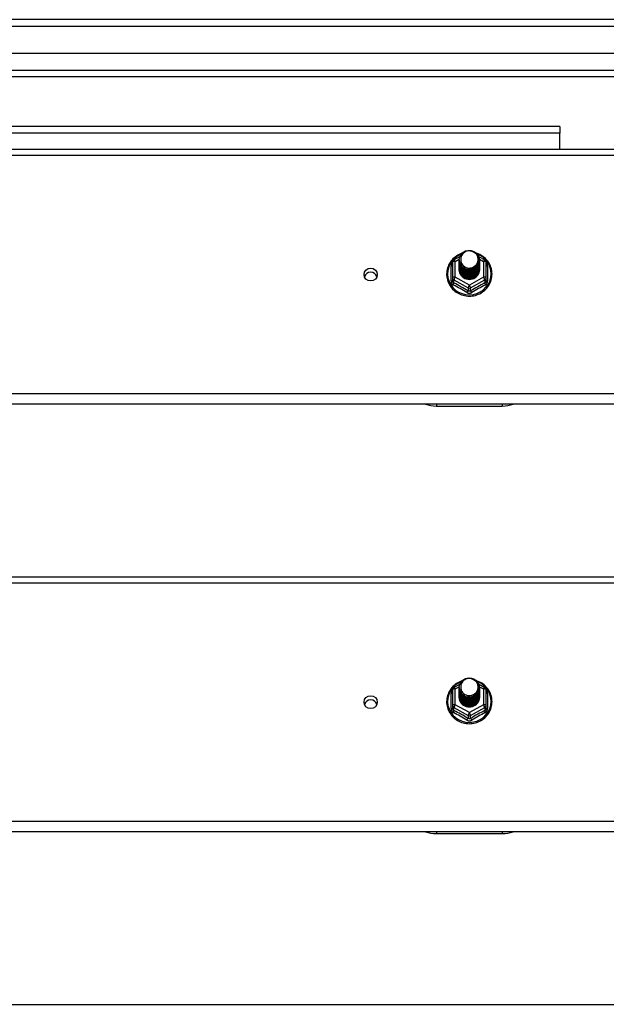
# Model space of a CAD drawing. Header units: inches. Extents: x 72 to 180, y 49 to 82.
# Tile 26 of 27: x 162 to 171, y 65 to 80. Entities that reach past the tile are written whole.
import ezdxf

# ---------------------------------------------------------------- set-up
doc = ezdxf.new("R2010")
doc.units = ezdxf.units.IN
doc.header["$MEASUREMENT"] = 0
doc.layers.add('Visible Edges(ANSI)', color=7, linetype='Continuous', lineweight=25)
doc.layers.add('Visible Tangent Edges(ANSI)', color=7, linetype='Continuous', lineweight=25)

msp = doc.modelspace()

# ---------------------------------------------------------------- linework, layer by layer
at = {"layer": 'Visible Edges(ANSI)'}
for p, q in [((179.982, 80.402), (126.18, 80.402)), ((179.372, 79.89), (126.789, 79.89)), ((179.184, 79.535), (126.978, 79.535)), ((170.456, 78.777), (144.706, 78.777)), ((170.456, 78.777), (170.456, 78.678)), ((170.456, 78.433), (170.456, 78.678)), ((126.947, 78.433), (175.081, 78.433)), ((168.847, 76.752), (168.937, 76.802)), ((169.222, 76.803), (169.314, 76.752)), ((168.827, 76.717), (168.827, 76.478)), ((168.927, 76.75), (168.927, 76.75)), ((168.927, 76.737), (168.927, 76.738)), ((168.927, 76.725), (168.927, 76.725)), ((168.927, 76.712), (168.927, 76.713)), ((168.927, 76.7), (168.927, 76.7)), ((168.927, 76.687), (168.927, 76.688)), ((168.927, 76.675), (168.927, 76.675)), ((168.927, 76.662), (168.927, 76.663)), ((168.927, 76.65), (168.927, 76.65)), ((168.927, 76.637), (168.927, 76.637)), ((169.234, 76.744), (169.234, 76.744)), ((169.234, 76.731), (169.234, 76.732)), ((169.234, 76.719), (169.234, 76.719)), ((169.234, 76.706), (169.234, 76.706)), ((169.234, 76.694), (169.234, 76.694)), ((169.234, 76.681), (169.234, 76.681)), ((169.234, 76.668), (169.234, 76.669)), ((169.234, 76.656), (169.234, 76.656)), ((169.234, 76.643), (169.234, 76.644)), ((169.335, 76.478), (169.335, 76.717)), ((168.927, 76.625), (168.927, 76.625)), ((168.927, 76.612), (168.927, 76.612)), ((169.234, 76.631), (169.234, 76.631)), ((169.234, 76.618), (169.234, 76.619)), ((168.827, 76.478), (168.827, 76.433)), ((169.062, 76.464), (169.061, 76.456)), ((169.335, 76.433), (169.335, 76.478)), ((175.081, 74.557), (126.947, 74.557)), ((168.581, 74.528), (169.581, 74.528)), ((126.947, 71.933), (175.081, 71.933)), ((168.827, 70.217), (168.827, 69.978)), ((168.847, 70.252), (168.937, 70.302)), ((168.927, 70.25), (168.927, 70.25)), ((168.927, 70.237), (168.927, 70.238)), ((168.927, 70.225), (168.927, 70.225)), ((168.927, 70.212), (168.927, 70.213)), ((168.927, 70.2), (168.927, 70.2)), ((169.222, 70.303), (169.314, 70.252)), ((169.234, 70.244), (169.234, 70.244)), ((169.234, 70.231), (169.234, 70.232)), ((169.234, 70.219), (169.234, 70.219)), ((169.234, 70.206), (169.234, 70.206)), ((169.335, 69.978), (169.335, 70.217)), ((168.927, 70.187), (168.927, 70.188)), ((168.927, 70.175), (168.927, 70.175)), ((168.927, 70.162), (168.927, 70.163)), ((168.927, 70.15), (168.927, 70.15)), ((168.927, 70.137), (168.927, 70.137)), ((168.927, 70.125), (168.927, 70.125)), ((168.927, 70.112), (168.927, 70.112)), ((169.234, 70.194), (169.234, 70.194)), ((169.234, 70.181), (169.234, 70.181)), ((169.234, 70.168), (169.234, 70.169)), ((169.234, 70.156), (169.234, 70.156)), ((169.234, 70.143), (169.234, 70.144)), ((169.234, 70.131), (169.234, 70.131)), ((169.234, 70.118), (169.234, 70.119)), ((168.827, 69.978), (168.827, 69.933)), ((169.062, 69.964), (169.061, 69.956)), ((169.335, 69.933), (169.335, 69.978)), ((175.081, 68.057), (126.947, 68.057)), ((168.581, 68.028), (169.581, 68.028)), ((126.947, 65.433), (175.081, 65.433))]:
    msp.add_line(p, q, dxfattribs=at)
at = {"layer": 'Visible Edges(ANSI)', "flags": 128}
for points in [[(168.969, 76.85), (168.947, 76.842), (168.925, 76.833), (168.905, 76.822), (168.885, 76.809), (168.866, 76.796), (168.848, 76.781), (168.831, 76.765), (168.815, 76.748), (168.801, 76.73), (168.788, 76.711), (168.776, 76.691), (168.765, 76.67), (168.757, 76.649), (168.749, 76.627), (168.743, 76.605), (168.739, 76.582), (168.737, 76.559), (168.736, 76.536), (168.736, 76.513), (168.738, 76.491), (168.742, 76.468), (168.748, 76.446), (168.755, 76.424), (168.763, 76.402), (168.773, 76.382), (168.785, 76.362), (168.798, 76.342), (168.812, 76.324), (168.827, 76.307), (168.844, 76.29), (168.862, 76.275), (168.881, 76.261), (168.9, 76.249), (168.921, 76.237), (168.942, 76.228), (168.964, 76.219), (168.986, 76.212), (169.009, 76.207), (169.032, 76.203), (169.056, 76.2), (169.079, 76.199), (169.103, 76.2), (169.126, 76.202), (169.15, 76.206), (169.173, 76.211), (169.195, 76.218), (169.217, 76.227), (169.238, 76.236), (169.259, 76.247), (169.279, 76.26), (169.298, 76.274), (169.316, 76.289), (169.332, 76.305), (169.348, 76.322), (169.362, 76.34), (169.375, 76.359), (169.387, 76.379), (169.397, 76.4), (169.406, 76.421), (169.413, 76.443), (169.419, 76.466), (169.423, 76.488), (169.425, 76.511), (169.426, 76.534)], [(168.948, 76.677), (168.932, 76.715), (168.927, 76.757), (168.935, 76.798), (168.955, 76.835), (168.985, 76.865), (169.023, 76.886), (169.065, 76.895), (169.109, 76.893), (169.15, 76.879), (169.186, 76.854), (169.213, 76.82), (169.23, 76.78), (169.234, 76.738), (169.226, 76.696), (169.206, 76.657), (169.176, 76.626), (169.139, 76.604), (169.096, 76.593), (169.053, 76.595), (169.011, 76.608), (168.975, 76.631), (168.948, 76.664), (168.932, 76.702), (168.927, 76.744)], [(168.965, 76.821), (168.964, 76.819), (168.962, 76.816), (168.961, 76.814), (168.96, 76.811), (168.959, 76.808), (168.958, 76.806), (168.957, 76.803), (168.956, 76.8), (168.956, 76.798), (168.955, 76.795), (168.954, 76.792), (168.953, 76.79), (168.953, 76.787), (168.952, 76.784), (168.952, 76.781), (168.952, 76.778), (168.951, 76.776), (168.951, 76.773), (168.951, 76.77), (168.951, 76.767), (168.951, 76.765), (168.951, 76.762), (168.951, 76.759), (168.951, 76.756)], [(168.967, 76.652), (168.989, 76.633), (169.016, 76.619), (169.044, 76.61), (169.074, 76.607), (169.104, 76.609), (169.133, 76.618), (169.16, 76.632), (169.183, 76.65), (169.202, 76.673), (169.215, 76.699), (169.223, 76.727), (169.225, 76.757), (169.22, 76.786), (169.21, 76.813), (169.193, 76.838), (169.172, 76.858), (169.147, 76.874), (169.119, 76.884), (169.089, 76.889), (169.059, 76.887), (169.03, 76.878), (169.004, 76.864), (168.982, 76.845), (168.965, 76.821)], [(169.426, 76.534), (169.425, 76.56), (169.422, 76.586), (169.416, 76.612), (169.409, 76.637), (169.4, 76.662), (169.388, 76.686), (169.375, 76.709), (169.36, 76.731), (169.343, 76.751), (169.325, 76.771), (169.305, 76.788), (169.284, 76.805), (169.261, 76.819), (169.238, 76.832), (169.213, 76.843), (169.188, 76.852)], [(168.927, 76.75), (168.927, 76.745), (168.927, 76.741), (168.928, 76.737), (168.928, 76.732), (168.929, 76.728), (168.93, 76.723), (168.931, 76.719), (168.932, 76.714), (168.933, 76.71), (168.934, 76.706), (168.936, 76.702), (168.937, 76.697), (168.939, 76.693), (168.941, 76.689), (168.943, 76.685), (168.945, 76.681), (168.947, 76.677), (168.95, 76.673), (168.952, 76.67), (168.955, 76.666), (168.958, 76.662), (168.961, 76.659), (168.964, 76.655), (168.967, 76.652)], [(168.927, 76.737), (168.929, 76.718), (168.932, 76.699), (168.939, 76.681), (168.948, 76.664), (168.959, 76.648), (168.972, 76.634), (168.987, 76.621), (169.004, 76.611), (169.022, 76.603), (169.041, 76.597), (169.061, 76.593), (169.081, 76.592), (169.101, 76.594), (169.12, 76.598), (169.139, 76.604), (169.158, 76.613), (169.174, 76.624), (169.189, 76.637), (169.203, 76.652), (169.214, 76.668), (169.223, 76.686), (169.229, 76.705), (169.233, 76.724), (169.234, 76.744)], [(169.234, 76.738), (169.234, 76.717), (169.23, 76.697), (169.224, 76.678), (169.216, 76.66), (169.205, 76.643), (169.191, 76.627), (169.176, 76.613), (169.159, 76.602), (169.141, 76.593), (169.121, 76.586), (169.101, 76.582), (169.081, 76.58), (169.06, 76.581), (169.04, 76.585), (169.02, 76.591), (169.002, 76.6), (168.985, 76.611), (168.97, 76.624), (168.957, 76.639), (168.946, 76.656), (168.937, 76.673), (168.931, 76.692), (168.928, 76.712), (168.927, 76.731)], [(168.927, 76.725), (168.929, 76.706), (168.932, 76.687), (168.939, 76.669), (168.948, 76.652), (168.959, 76.636), (168.972, 76.621), (168.987, 76.609), (169.004, 76.598), (169.022, 76.59), (169.041, 76.584), (169.061, 76.581), (169.081, 76.58), (169.101, 76.581), (169.12, 76.585), (169.139, 76.592), (169.158, 76.6), (169.174, 76.612), (169.189, 76.625), (169.203, 76.639), (169.214, 76.656), (169.223, 76.674), (169.229, 76.692), (169.233, 76.711), (169.234, 76.731)], [(169.234, 76.725), (169.234, 76.705), (169.23, 76.685), (169.224, 76.666), (169.216, 76.647), (169.205, 76.63), (169.191, 76.615), (169.176, 76.601), (169.159, 76.589), (169.141, 76.58), (169.121, 76.573), (169.101, 76.569), (169.081, 76.567), (169.06, 76.568), (169.04, 76.572), (169.02, 76.579), (169.002, 76.587), (168.985, 76.598), (168.97, 76.611), (168.957, 76.626), (168.946, 76.643), (168.937, 76.661), (168.931, 76.68), (168.928, 76.699), (168.927, 76.719)], [(168.927, 76.712), (168.929, 76.693), (168.932, 76.674), (168.939, 76.656), (168.948, 76.639), (168.959, 76.623), (168.972, 76.609), (168.987, 76.596), (169.004, 76.586), (169.022, 76.577), (169.041, 76.572), (169.061, 76.568), (169.081, 76.567), (169.101, 76.569), (169.12, 76.573), (169.139, 76.579), (169.158, 76.588), (169.174, 76.599), (169.189, 76.612), (169.203, 76.627), (169.214, 76.643), (169.223, 76.661), (169.229, 76.68), (169.233, 76.699), (169.234, 76.719)], [(169.234, 76.713), (169.234, 76.692), (169.23, 76.672), (169.224, 76.653), (169.216, 76.635), (169.205, 76.618), (169.191, 76.602), (169.176, 76.588), (169.159, 76.577), (169.141, 76.568), (169.121, 76.561), (169.101, 76.556), (169.081, 76.555), (169.06, 76.556), (169.04, 76.56), (169.02, 76.566), (169.002, 76.575), (168.985, 76.586), (168.97, 76.599), (168.957, 76.614), (168.946, 76.631), (168.937, 76.648), (168.931, 76.667), (168.928, 76.687), (168.927, 76.706)], [(168.927, 76.7), (168.929, 76.681), (168.932, 76.662), (168.939, 76.644), (168.948, 76.627), (168.959, 76.611), (168.972, 76.596), (168.987, 76.584), (169.004, 76.573), (169.022, 76.565), (169.041, 76.559), (169.061, 76.555), (169.081, 76.554), (169.101, 76.556), (169.12, 76.56), (169.139, 76.567), (169.158, 76.575), (169.174, 76.586), (169.189, 76.599), (169.203, 76.614), (169.214, 76.631), (169.223, 76.648), (169.229, 76.667), (169.233, 76.686), (169.234, 76.706)], [(169.234, 76.7), (169.234, 76.68), (169.23, 76.66), (169.224, 76.641), (169.216, 76.622), (169.205, 76.605), (169.191, 76.59), (169.176, 76.576), (169.159, 76.564), (169.141, 76.555), (169.121, 76.548), (169.101, 76.544), (169.081, 76.542), (169.06, 76.543), (169.04, 76.547), (169.02, 76.553), (169.002, 76.562), (168.985, 76.573), (168.97, 76.586), (168.957, 76.601), (168.946, 76.618), (168.937, 76.636), (168.931, 76.655), (168.928, 76.674), (168.927, 76.694)], [(168.927, 76.687), (168.929, 76.668), (168.932, 76.649), (168.939, 76.631), (168.948, 76.614), (168.959, 76.598), (168.972, 76.584), (168.987, 76.571), (169.004, 76.561), (169.022, 76.552), (169.041, 76.546), (169.061, 76.543), (169.081, 76.542), (169.101, 76.543), (169.12, 76.547), (169.139, 76.554), (169.158, 76.563), (169.174, 76.574), (169.189, 76.587), (169.203, 76.602), (169.214, 76.618), (169.223, 76.636), (169.229, 76.655), (169.233, 76.674), (169.234, 76.694)], [(169.234, 76.687), (169.234, 76.667), (169.23, 76.647), (169.224, 76.628), (169.216, 76.61), (169.205, 76.593), (169.191, 76.577), (169.176, 76.563), (169.159, 76.552), (169.141, 76.542), (169.121, 76.536), (169.101, 76.531), (169.081, 76.53), (169.06, 76.531), (169.04, 76.535), (169.02, 76.541), (169.002, 76.55), (168.985, 76.561), (168.97, 76.574), (168.957, 76.589), (168.946, 76.605), (168.937, 76.623), (168.931, 76.642), (168.928, 76.662), (168.927, 76.681)], [(168.927, 76.675), (168.929, 76.656), (168.932, 76.637), (168.939, 76.619), (168.948, 76.602), (168.959, 76.586), (168.972, 76.571), (168.987, 76.559), (169.004, 76.548), (169.022, 76.54), (169.041, 76.534), (169.061, 76.53), (169.081, 76.529), (169.101, 76.531), (169.12, 76.535), (169.139, 76.541), (169.158, 76.55), (169.174, 76.561), (169.189, 76.574), (169.203, 76.589), (169.214, 76.606), (169.223, 76.623), (169.229, 76.642), (169.233, 76.661), (169.234, 76.681)], [(169.234, 76.675), (169.234, 76.655), (169.23, 76.635), (169.224, 76.615), (169.216, 76.597), (169.205, 76.58), (169.191, 76.564), (169.176, 76.551), (169.159, 76.539), (169.141, 76.53), (169.121, 76.523), (169.101, 76.519), (169.081, 76.517), (169.06, 76.518), (169.04, 76.522), (169.02, 76.528), (169.002, 76.537), (168.985, 76.548), (168.97, 76.561), (168.957, 76.576), (168.946, 76.593), (168.937, 76.611), (168.931, 76.63), (168.928, 76.649), (168.927, 76.669)], [(168.927, 76.662), (168.929, 76.643), (168.932, 76.624), (168.939, 76.606), (168.948, 76.589), (168.959, 76.573), (168.972, 76.559), (168.987, 76.546), (169.004, 76.536), (169.022, 76.527), (169.041, 76.521), (169.061, 76.518), (169.081, 76.517), (169.101, 76.518), (169.12, 76.522), (169.139, 76.529), (169.158, 76.538), (169.174, 76.549), (169.189, 76.562), (169.203, 76.577), (169.214, 76.593), (169.223, 76.611), (169.229, 76.629), (169.233, 76.649), (169.234, 76.668)], [(169.234, 76.662), (169.234, 76.642), (169.23, 76.622), (169.224, 76.603), (169.216, 76.585), (169.205, 76.567), (169.191, 76.552), (169.176, 76.538), (169.159, 76.527), (169.141, 76.517), (169.121, 76.511), (169.101, 76.506), (169.081, 76.505), (169.06, 76.506), (169.04, 76.51), (169.02, 76.516), (169.002, 76.525), (168.985, 76.536), (168.97, 76.549), (168.957, 76.564), (168.946, 76.58), (168.937, 76.598), (168.931, 76.617), (168.928, 76.636), (168.927, 76.656)], [(168.927, 76.65), (168.929, 76.631), (168.932, 76.612), (168.939, 76.594), (168.948, 76.576), (168.959, 76.561), (168.972, 76.546), (168.987, 76.534), (169.004, 76.523), (169.022, 76.515), (169.041, 76.509), (169.061, 76.505), (169.081, 76.504), (169.101, 76.506), (169.12, 76.51), (169.139, 76.516), (169.158, 76.525), (169.174, 76.536), (169.189, 76.549), (169.203, 76.564), (169.214, 76.581), (169.223, 76.598), (169.229, 76.617), (169.233, 76.636), (169.234, 76.656)], [(169.234, 76.65), (169.234, 76.63), (169.23, 76.61), (169.224, 76.59), (169.216, 76.572), (169.205, 76.555), (169.191, 76.539), (169.176, 76.526), (169.159, 76.514), (169.141, 76.505), (169.121, 76.498), (169.101, 76.494), (169.081, 76.492), (169.06, 76.493), (169.04, 76.497), (169.02, 76.503), (169.002, 76.512), (168.985, 76.523), (168.97, 76.536), (168.957, 76.551), (168.946, 76.568), (168.937, 76.586), (168.931, 76.605), (168.928, 76.624), (168.927, 76.644)], [(168.927, 76.637), (168.929, 76.618), (168.932, 76.599), (168.939, 76.581), (168.948, 76.564), (168.959, 76.548), (168.972, 76.534), (168.987, 76.521), (169.004, 76.511), (169.022, 76.502), (169.041, 76.496), (169.061, 76.493), (169.081, 76.492), (169.101, 76.493), (169.12, 76.497), (169.139, 76.504), (169.158, 76.513), (169.174, 76.524), (169.189, 76.537), (169.203, 76.552), (169.214, 76.568), (169.223, 76.586), (169.229, 76.604), (169.233, 76.624), (169.234, 76.643)], [(169.234, 76.637), (169.234, 76.617), (169.23, 76.597), (169.224, 76.578), (169.216, 76.559), (169.205, 76.542), (169.191, 76.527), (169.176, 76.513), (169.159, 76.502), (169.141, 76.492), (169.121, 76.485), (169.101, 76.481), (169.081, 76.48), (169.06, 76.481), (169.04, 76.484), (169.02, 76.491), (169.002, 76.5), (168.985, 76.511), (168.97, 76.524), (168.957, 76.539), (168.946, 76.555), (168.937, 76.573), (168.931, 76.592), (168.928, 76.611), (168.927, 76.631)], [(168.965, 76.691), (168.965, 76.69), (168.964, 76.69), (168.963, 76.689), (168.962, 76.689), (168.962, 76.688), (168.961, 76.687), (168.96, 76.687), (168.96, 76.686), (168.959, 76.686), (168.958, 76.685), (168.957, 76.684), (168.957, 76.684), (168.956, 76.683), (168.955, 76.683), (168.955, 76.682), (168.954, 76.681), (168.953, 76.681), (168.952, 76.68), (168.952, 76.68), (168.951, 76.679), (168.95, 76.678), (168.95, 76.678), (168.949, 76.677), (168.948, 76.677)], [(168.951, 76.756), (168.951, 76.753), (168.951, 76.75), (168.951, 76.748), (168.951, 76.745), (168.951, 76.742), (168.951, 76.739), (168.951, 76.736), (168.952, 76.734), (168.952, 76.731), (168.953, 76.728), (168.953, 76.725), (168.954, 76.723), (168.954, 76.72), (168.955, 76.717), (168.956, 76.714), (168.957, 76.712), (168.957, 76.709), (168.958, 76.706), (168.959, 76.704), (168.96, 76.701), (168.962, 76.699), (168.963, 76.696), (168.964, 76.694), (168.965, 76.691)], [(168.927, 76.625), (168.929, 76.605), (168.932, 76.587), (168.939, 76.569), (168.948, 76.551), (168.959, 76.535), (168.972, 76.521), (168.987, 76.509), (169.004, 76.498), (169.022, 76.49), (169.041, 76.484), (169.061, 76.48), (169.081, 76.479), (169.101, 76.481), (169.12, 76.485), (169.139, 76.491), (169.158, 76.5), (169.174, 76.511), (169.189, 76.524), (169.203, 76.539), (169.214, 76.556), (169.223, 76.573), (169.229, 76.592), (169.233, 76.611), (169.234, 76.631)], [(169.234, 76.625), (169.234, 76.605), (169.23, 76.585), (169.224, 76.565), (169.216, 76.547), (169.205, 76.53), (169.191, 76.514), (169.176, 76.501), (169.159, 76.489), (169.141, 76.48), (169.121, 76.473), (169.101, 76.469), (169.081, 76.467), (169.06, 76.468), (169.04, 76.472), (169.02, 76.478), (169.002, 76.487), (168.985, 76.498), (168.97, 76.511), (168.957, 76.526), (168.946, 76.543), (168.937, 76.561), (168.931, 76.579), (168.928, 76.599), (168.927, 76.618)], [(168.927, 76.612), (168.929, 76.593), (168.932, 76.574), (168.939, 76.556), (168.948, 76.539), (168.959, 76.523), (168.972, 76.509), (168.987, 76.496), (169.004, 76.486), (169.022, 76.477), (169.041, 76.471), (169.061, 76.468), (169.081, 76.467), (169.101, 76.468), (169.12, 76.472), (169.139, 76.479), (169.158, 76.488), (169.174, 76.499), (169.189, 76.512), (169.203, 76.527), (169.214, 76.543), (169.223, 76.561), (169.229, 76.579), (169.233, 76.599), (169.234, 76.618)], [(169.061, 76.456), (169.053, 76.458), (169.045, 76.459), (169.037, 76.462), (169.029, 76.464), (169.021, 76.467), (169.013, 76.471), (169.006, 76.474), (168.999, 76.479), (168.992, 76.483), (168.985, 76.488), (168.979, 76.493), (168.973, 76.499), (168.967, 76.505), (168.962, 76.511), (168.957, 76.517), (168.952, 76.524), (168.948, 76.531), (168.944, 76.538), (168.941, 76.545), (168.938, 76.553), (168.935, 76.56), (168.933, 76.568), (168.931, 76.576), (168.93, 76.584)], [(169.234, 76.612), (169.234, 76.612), (169.234, 76.612), (169.234, 76.612), (169.234, 76.612), (169.234, 76.612), (169.234, 76.612), (169.234, 76.612), (169.234, 76.611), (169.234, 76.611), (169.234, 76.611), (169.234, 76.611), (169.234, 76.611), (169.234, 76.611), (169.234, 76.611), (169.234, 76.611), (169.234, 76.611), (169.234, 76.611), (169.234, 76.611), (169.234, 76.61), (169.234, 76.61), (169.234, 76.61), (169.234, 76.61), (169.234, 76.61), (169.234, 76.61)], [(168.969, 70.35), (168.947, 70.342), (168.925, 70.333), (168.905, 70.322), (168.885, 70.309), (168.866, 70.296), (168.848, 70.281), (168.831, 70.265), (168.815, 70.248), (168.801, 70.23), (168.788, 70.211), (168.776, 70.191), (168.765, 70.17), (168.757, 70.149), (168.749, 70.127), (168.743, 70.105), (168.739, 70.082), (168.737, 70.059), (168.736, 70.036), (168.736, 70.013), (168.738, 69.991), (168.742, 69.968), (168.748, 69.946), (168.755, 69.924), (168.763, 69.902), (168.773, 69.882), (168.785, 69.862), (168.798, 69.842), (168.812, 69.824), (168.827, 69.807), (168.844, 69.79), (168.862, 69.775), (168.881, 69.761), (168.9, 69.749), (168.921, 69.737), (168.942, 69.728), (168.964, 69.719), (168.986, 69.712), (169.009, 69.707), (169.032, 69.703), (169.056, 69.7), (169.079, 69.699), (169.103, 69.7), (169.126, 69.702), (169.15, 69.706), (169.173, 69.711), (169.195, 69.718), (169.217, 69.727), (169.238, 69.736), (169.259, 69.747), (169.279, 69.76), (169.298, 69.774), (169.316, 69.789), (169.332, 69.805), (169.348, 69.822), (169.362, 69.84), (169.375, 69.859), (169.387, 69.879), (169.397, 69.9), (169.406, 69.921), (169.413, 69.943), (169.419, 69.966), (169.423, 69.988), (169.425, 70.011), (169.426, 70.034)], [(168.948, 70.177), (168.932, 70.215), (168.927, 70.257), (168.935, 70.298), (168.955, 70.335), (168.985, 70.365), (169.023, 70.386), (169.065, 70.395), (169.109, 70.393), (169.15, 70.379), (169.186, 70.354), (169.213, 70.32), (169.23, 70.28), (169.234, 70.238), (169.226, 70.196), (169.206, 70.157), (169.176, 70.126), (169.139, 70.104), (169.096, 70.093), (169.053, 70.095), (169.011, 70.108), (168.975, 70.131), (168.948, 70.164), (168.932, 70.202), (168.927, 70.244)], [(168.967, 70.152), (168.989, 70.133), (169.016, 70.119), (169.044, 70.11), (169.074, 70.107), (169.104, 70.109), (169.133, 70.118), (169.16, 70.132), (169.183, 70.15), (169.202, 70.173), (169.215, 70.199), (169.223, 70.227), (169.225, 70.257), (169.22, 70.286), (169.21, 70.313), (169.193, 70.338), (169.172, 70.358), (169.147, 70.374), (169.119, 70.384), (169.089, 70.389), (169.059, 70.387), (169.03, 70.378), (169.004, 70.364), (168.982, 70.345), (168.965, 70.321)], [(169.426, 70.034), (169.425, 70.06), (169.422, 70.086), (169.416, 70.112), (169.409, 70.137), (169.4, 70.162), (169.388, 70.186), (169.375, 70.209), (169.36, 70.231), (169.343, 70.251), (169.325, 70.271), (169.305, 70.288), (169.284, 70.305), (169.261, 70.319), (169.238, 70.332), (169.213, 70.343), (169.188, 70.352)], [(168.927, 70.25), (168.927, 70.245), (168.927, 70.241), (168.928, 70.237), (168.928, 70.232), (168.929, 70.228), (168.93, 70.223), (168.931, 70.219), (168.932, 70.214), (168.933, 70.21), (168.934, 70.206), (168.936, 70.202), (168.937, 70.197), (168.939, 70.193), (168.941, 70.189), (168.943, 70.185), (168.945, 70.181), (168.947, 70.177), (168.95, 70.173), (168.952, 70.17), (168.955, 70.166), (168.958, 70.162), (168.961, 70.159), (168.964, 70.155), (168.967, 70.152)], [(168.927, 70.237), (168.929, 70.218), (168.932, 70.199), (168.939, 70.181), (168.948, 70.164), (168.959, 70.148), (168.972, 70.134), (168.987, 70.121), (169.004, 70.111), (169.022, 70.103), (169.041, 70.097), (169.061, 70.093), (169.081, 70.092), (169.101, 70.094), (169.12, 70.098), (169.139, 70.104), (169.158, 70.113), (169.174, 70.124), (169.189, 70.137), (169.203, 70.152), (169.214, 70.168), (169.223, 70.186), (169.229, 70.205), (169.233, 70.224), (169.234, 70.244)], [(169.234, 70.238), (169.234, 70.217), (169.23, 70.197), (169.224, 70.178), (169.216, 70.16), (169.205, 70.143), (169.191, 70.127), (169.176, 70.113), (169.159, 70.102), (169.141, 70.093), (169.121, 70.086), (169.101, 70.082), (169.081, 70.08), (169.06, 70.081), (169.04, 70.085), (169.02, 70.091), (169.002, 70.1), (168.985, 70.111), (168.97, 70.124), (168.957, 70.139), (168.946, 70.156), (168.937, 70.173), (168.931, 70.192), (168.928, 70.212), (168.927, 70.231)], [(168.927, 70.225), (168.929, 70.206), (168.932, 70.187), (168.939, 70.169), (168.948, 70.152), (168.959, 70.136), (168.972, 70.121), (168.987, 70.109), (169.004, 70.098), (169.022, 70.09), (169.041, 70.084), (169.061, 70.081), (169.081, 70.08), (169.101, 70.081), (169.12, 70.085), (169.139, 70.092), (169.158, 70.1), (169.174, 70.112), (169.189, 70.125), (169.203, 70.139), (169.214, 70.156), (169.223, 70.174), (169.229, 70.192), (169.233, 70.211), (169.234, 70.231)], [(169.234, 70.225), (169.234, 70.205), (169.23, 70.185), (169.224, 70.166), (169.216, 70.147), (169.205, 70.13), (169.191, 70.115), (169.176, 70.101), (169.159, 70.089), (169.141, 70.08), (169.121, 70.073), (169.101, 70.069), (169.081, 70.067), (169.06, 70.068), (169.04, 70.072), (169.02, 70.079), (169.002, 70.087), (168.985, 70.098), (168.97, 70.111), (168.957, 70.126), (168.946, 70.143), (168.937, 70.161), (168.931, 70.18), (168.928, 70.199), (168.927, 70.219)], [(168.927, 70.212), (168.929, 70.193), (168.932, 70.174), (168.939, 70.156), (168.948, 70.139), (168.959, 70.123), (168.972, 70.109), (168.987, 70.096), (169.004, 70.086), (169.022, 70.077), (169.041, 70.072), (169.061, 70.068), (169.081, 70.067), (169.101, 70.069), (169.12, 70.073), (169.139, 70.079), (169.158, 70.088), (169.174, 70.099), (169.189, 70.112), (169.203, 70.127), (169.214, 70.143), (169.223, 70.161), (169.229, 70.18), (169.233, 70.199), (169.234, 70.219)], [(169.234, 70.213), (169.234, 70.192), (169.23, 70.172), (169.224, 70.153), (169.216, 70.135), (169.205, 70.118), (169.191, 70.102), (169.176, 70.088), (169.159, 70.077), (169.141, 70.068), (169.121, 70.061), (169.101, 70.056), (169.081, 70.055), (169.06, 70.056), (169.04, 70.06), (169.02, 70.066), (169.002, 70.075), (168.985, 70.086), (168.97, 70.099), (168.957, 70.114), (168.946, 70.131), (168.937, 70.148), (168.931, 70.167), (168.928, 70.187), (168.927, 70.206)], [(168.927, 70.2), (168.929, 70.181), (168.932, 70.162), (168.939, 70.144), (168.948, 70.127), (168.959, 70.111), (168.972, 70.096), (168.987, 70.084), (169.004, 70.073), (169.022, 70.065), (169.041, 70.059), (169.061, 70.055), (169.081, 70.054), (169.101, 70.056), (169.12, 70.06), (169.139, 70.067), (169.158, 70.075), (169.174, 70.086), (169.189, 70.099), (169.203, 70.114), (169.214, 70.131), (169.223, 70.148), (169.229, 70.167), (169.233, 70.186), (169.234, 70.206)], [(168.965, 70.321), (168.964, 70.319), (168.962, 70.316), (168.961, 70.314), (168.96, 70.311), (168.959, 70.308), (168.958, 70.306), (168.957, 70.303), (168.956, 70.3), (168.956, 70.298), (168.955, 70.295), (168.954, 70.292), (168.953, 70.29), (168.953, 70.287), (168.952, 70.284), (168.952, 70.281), (168.952, 70.278), (168.951, 70.276), (168.951, 70.273), (168.951, 70.27), (168.951, 70.267), (168.951, 70.265), (168.951, 70.262), (168.951, 70.259), (168.951, 70.256)], [(168.951, 70.256), (168.951, 70.253), (168.951, 70.25), (168.951, 70.248), (168.951, 70.245), (168.951, 70.242), (168.951, 70.239), (168.951, 70.236), (168.952, 70.234), (168.952, 70.231), (168.953, 70.228), (168.953, 70.225), (168.954, 70.223), (168.954, 70.22), (168.955, 70.217), (168.956, 70.214), (168.957, 70.212), (168.957, 70.209), (168.958, 70.206), (168.959, 70.204), (168.96, 70.201), (168.962, 70.199), (168.963, 70.196), (168.964, 70.194), (168.965, 70.191)], [(169.234, 70.2), (169.234, 70.18), (169.23, 70.16), (169.224, 70.141), (169.216, 70.122), (169.205, 70.105), (169.191, 70.09), (169.176, 70.076), (169.159, 70.064), (169.141, 70.055), (169.121, 70.048), (169.101, 70.044), (169.081, 70.042), (169.06, 70.043), (169.04, 70.047), (169.02, 70.053), (169.002, 70.062), (168.985, 70.073), (168.97, 70.086), (168.957, 70.101), (168.946, 70.118), (168.937, 70.136), (168.931, 70.155), (168.928, 70.174), (168.927, 70.194)], [(168.927, 70.187), (168.929, 70.168), (168.932, 70.149), (168.939, 70.131), (168.948, 70.114), (168.959, 70.098), (168.972, 70.084), (168.987, 70.071), (169.004, 70.061), (169.022, 70.052), (169.041, 70.046), (169.061, 70.043), (169.081, 70.042), (169.101, 70.043), (169.12, 70.047), (169.139, 70.054), (169.158, 70.063), (169.174, 70.074), (169.189, 70.087), (169.203, 70.102), (169.214, 70.118), (169.223, 70.136), (169.229, 70.155), (169.233, 70.174), (169.234, 70.194)], [(169.234, 70.187), (169.234, 70.167), (169.23, 70.147), (169.224, 70.128), (169.216, 70.11), (169.205, 70.093), (169.191, 70.077), (169.176, 70.063), (169.159, 70.052), (169.141, 70.042), (169.121, 70.036), (169.101, 70.031), (169.081, 70.03), (169.06, 70.031), (169.04, 70.035), (169.02, 70.041), (169.002, 70.05), (168.985, 70.061), (168.97, 70.074), (168.957, 70.089), (168.946, 70.105), (168.937, 70.123), (168.931, 70.142), (168.928, 70.162), (168.927, 70.181)], [(168.927, 70.175), (168.929, 70.156), (168.932, 70.137), (168.939, 70.119), (168.948, 70.102), (168.959, 70.086), (168.972, 70.071), (168.987, 70.059), (169.004, 70.048), (169.022, 70.04), (169.041, 70.034), (169.061, 70.03), (169.081, 70.029), (169.101, 70.031), (169.12, 70.035), (169.139, 70.041), (169.158, 70.05), (169.174, 70.061), (169.189, 70.074), (169.203, 70.089), (169.214, 70.106), (169.223, 70.123), (169.229, 70.142), (169.233, 70.161), (169.234, 70.181)], [(169.234, 70.175), (169.234, 70.155), (169.23, 70.135), (169.224, 70.115), (169.216, 70.097), (169.205, 70.08), (169.191, 70.064), (169.176, 70.051), (169.159, 70.039), (169.141, 70.03), (169.121, 70.023), (169.101, 70.019), (169.081, 70.017), (169.06, 70.018), (169.04, 70.022), (169.02, 70.028), (169.002, 70.037), (168.985, 70.048), (168.97, 70.061), (168.957, 70.076), (168.946, 70.093), (168.937, 70.111), (168.931, 70.13), (168.928, 70.149), (168.927, 70.169)], [(168.927, 70.162), (168.929, 70.143), (168.932, 70.124), (168.939, 70.106), (168.948, 70.089), (168.959, 70.073), (168.972, 70.059), (168.987, 70.046), (169.004, 70.036), (169.022, 70.027), (169.041, 70.021), (169.061, 70.018), (169.081, 70.017), (169.101, 70.018), (169.12, 70.022), (169.139, 70.029), (169.158, 70.038), (169.174, 70.049), (169.189, 70.062), (169.203, 70.077), (169.214, 70.093), (169.223, 70.111), (169.229, 70.129), (169.233, 70.149), (169.234, 70.168)], [(169.234, 70.162), (169.234, 70.142), (169.23, 70.122), (169.224, 70.103), (169.216, 70.085), (169.205, 70.067), (169.191, 70.052), (169.176, 70.038), (169.159, 70.027), (169.141, 70.017), (169.121, 70.011), (169.101, 70.006), (169.081, 70.005), (169.06, 70.006), (169.04, 70.01), (169.02, 70.016), (169.002, 70.025), (168.985, 70.036), (168.97, 70.049), (168.957, 70.064), (168.946, 70.08), (168.937, 70.098), (168.931, 70.117), (168.928, 70.136), (168.927, 70.156)], [(168.927, 70.15), (168.929, 70.131), (168.932, 70.112), (168.939, 70.094), (168.948, 70.076), (168.959, 70.061), (168.972, 70.046), (168.987, 70.034), (169.004, 70.023), (169.022, 70.015), (169.041, 70.009), (169.061, 70.005), (169.081, 70.004), (169.101, 70.006), (169.12, 70.01), (169.139, 70.016), (169.158, 70.025), (169.174, 70.036), (169.189, 70.049), (169.203, 70.064), (169.214, 70.081), (169.223, 70.098), (169.229, 70.117), (169.233, 70.136), (169.234, 70.156)], [(169.234, 70.15), (169.234, 70.13), (169.23, 70.11), (169.224, 70.09), (169.216, 70.072), (169.205, 70.055), (169.191, 70.039), (169.176, 70.026), (169.159, 70.014), (169.141, 70.005), (169.121, 69.998), (169.101, 69.994), (169.081, 69.992), (169.06, 69.993), (169.04, 69.997), (169.02, 70.003), (169.002, 70.012), (168.985, 70.023), (168.97, 70.036), (168.957, 70.051), (168.946, 70.068), (168.937, 70.086), (168.931, 70.105), (168.928, 70.124), (168.927, 70.144)], [(168.927, 70.137), (168.929, 70.118), (168.932, 70.099), (168.939, 70.081), (168.948, 70.064), (168.959, 70.048), (168.972, 70.034), (168.987, 70.021), (169.004, 70.011), (169.022, 70.002), (169.041, 69.996), (169.061, 69.993), (169.081, 69.992), (169.101, 69.993), (169.12, 69.997), (169.139, 70.004), (169.158, 70.013), (169.174, 70.024), (169.189, 70.037), (169.203, 70.052), (169.214, 70.068), (169.223, 70.086), (169.229, 70.104), (169.233, 70.124), (169.234, 70.143)], [(169.234, 70.137), (169.234, 70.117), (169.23, 70.097), (169.224, 70.078), (169.216, 70.059), (169.205, 70.042), (169.191, 70.027), (169.176, 70.013), (169.159, 70.002), (169.141, 69.992), (169.121, 69.985), (169.101, 69.981), (169.081, 69.98), (169.06, 69.981), (169.04, 69.984), (169.02, 69.991), (169.002, 70), (168.985, 70.011), (168.97, 70.024), (168.957, 70.039), (168.946, 70.055), (168.937, 70.073), (168.931, 70.092), (168.928, 70.111), (168.927, 70.131)], [(168.927, 70.125), (168.929, 70.105), (168.932, 70.087), (168.939, 70.069), (168.948, 70.051), (168.959, 70.035), (168.972, 70.021), (168.987, 70.009), (169.004, 69.998), (169.022, 69.99), (169.041, 69.984), (169.061, 69.98), (169.081, 69.979), (169.101, 69.981), (169.12, 69.985), (169.139, 69.991), (169.158, 70), (169.174, 70.011), (169.189, 70.024), (169.203, 70.039), (169.214, 70.056), (169.223, 70.073), (169.229, 70.092), (169.233, 70.111), (169.234, 70.131)], [(169.234, 70.125), (169.234, 70.105), (169.23, 70.085), (169.224, 70.065), (169.216, 70.047), (169.205, 70.03), (169.191, 70.014), (169.176, 70.001), (169.159, 69.989), (169.141, 69.98), (169.121, 69.973), (169.101, 69.969), (169.081, 69.967), (169.06, 69.968), (169.04, 69.972), (169.02, 69.978), (169.002, 69.987), (168.985, 69.998), (168.97, 70.011), (168.957, 70.026), (168.946, 70.043), (168.937, 70.061), (168.931, 70.079), (168.928, 70.099), (168.927, 70.118)], [(168.927, 70.112), (168.929, 70.093), (168.932, 70.074), (168.939, 70.056), (168.948, 70.039), (168.959, 70.023), (168.972, 70.009), (168.987, 69.996), (169.004, 69.986), (169.022, 69.977), (169.041, 69.971), (169.061, 69.968), (169.081, 69.967), (169.101, 69.968), (169.12, 69.972), (169.139, 69.979), (169.158, 69.988), (169.174, 69.999), (169.189, 70.012), (169.203, 70.027), (169.214, 70.043), (169.223, 70.061), (169.229, 70.079), (169.233, 70.099), (169.234, 70.118)], [(169.061, 69.956), (169.053, 69.958), (169.045, 69.959), (169.037, 69.962), (169.029, 69.964), (169.021, 69.967), (169.013, 69.971), (169.006, 69.974), (168.999, 69.979), (168.992, 69.983), (168.985, 69.988), (168.979, 69.993), (168.973, 69.999), (168.967, 70.005), (168.962, 70.011), (168.957, 70.017), (168.952, 70.024), (168.948, 70.031), (168.944, 70.038), (168.941, 70.045), (168.938, 70.053), (168.935, 70.06), (168.933, 70.068), (168.931, 70.076), (168.93, 70.084)], [(168.965, 70.191), (168.965, 70.19), (168.964, 70.19), (168.963, 70.189), (168.962, 70.189), (168.962, 70.188), (168.961, 70.187), (168.96, 70.187), (168.96, 70.186), (168.959, 70.186), (168.958, 70.185), (168.957, 70.184), (168.957, 70.184), (168.956, 70.183), (168.955, 70.183), (168.955, 70.182), (168.954, 70.181), (168.953, 70.181), (168.952, 70.18), (168.952, 70.18), (168.951, 70.179), (168.95, 70.178), (168.95, 70.178), (168.949, 70.177), (168.948, 70.177)], [(169.234, 70.112), (169.234, 70.112), (169.234, 70.112), (169.234, 70.112), (169.234, 70.112), (169.234, 70.112), (169.234, 70.112), (169.234, 70.112), (169.234, 70.111), (169.234, 70.111), (169.234, 70.111), (169.234, 70.111), (169.234, 70.111), (169.234, 70.111), (169.234, 70.111), (169.234, 70.111), (169.234, 70.111), (169.234, 70.111), (169.234, 70.111), (169.234, 70.11), (169.234, 70.11), (169.234, 70.11), (169.234, 70.11), (169.234, 70.11), (169.234, 70.11)]]:
    msp.add_lwpolyline(points, dxfattribs=at)
at = {"layer": 'Visible Edges(ANSI)'}
for centre, radius, start, end in [((168.866, 76.717), 0.0394, 119.1745, 180), ((169.295, 76.717), 0.0394, 0, 60.8255), ((168.581, 75.028), 0.5, 250.4702, 270), ((169.581, 75.028), 0.5, 270, 289.5298), ((168.866, 70.217), 0.0394, 119.1745, 180), ((169.295, 70.217), 0.0394, 0, 60.8255), ((168.581, 68.528), 0.5, 250.4702, 270), ((169.581, 68.528), 0.5, 270, 289.5298)]:
    msp.add_arc(centre, radius, start, end, dxfattribs=at)
for centre, major_axis, start_param, end_param in [((169.081, 76.756), (0.134, 0), 3.671471, 8.899926), ((169.081, 76.607), (-0.158, 0), 6.031816, 9.674875), ((169.081, 76.751), (0.154, 0), 3.669461, 3.875388), ((167.581, 76.464), (0.101, 0), 0.333879, 2.807714), ((169.081, 70.256), (0.134, 0), 3.671471, 8.899926), ((167.581, 69.964), (0.101, 0), 0.333879, 2.807714), ((169.081, 70.107), (-0.158, 0), 6.031816, 9.674875), ((169.081, 70.251), (0.154, 0), 3.669461, 3.875388)]:
    msp.add_ellipse(centre, major_axis=major_axis, ratio=0.966998, start_param=start_param, end_param=end_param, dxfattribs=at)
for centre in [(167.581, 76.527), (167.581, 70.027)]:
    msp.add_ellipse(centre, major_axis=(-0.101, 0), ratio=0.966998, dxfattribs=at)
at = {"layer": 'Visible Tangent Edges(ANSI)'}
for p, q in [((126.18, 80.303), (179.982, 80.303)), ((126.848, 79.634), (179.314, 79.634)), ((170.456, 78.678), (144.706, 78.678)), ((126.947, 78.34), (175.081, 78.34)), ((168.803, 76.43), (168.803, 76.657)), ((168.866, 76.727), (168.928, 76.762)), ((168.866, 76.488), (168.866, 76.727)), ((169.233, 76.762), (169.295, 76.727)), ((169.295, 76.727), (169.295, 76.488)), ((169.359, 76.657), (169.359, 76.43)), ((169.081, 76.368), (168.866, 76.488)), ((169.295, 76.488), (169.081, 76.368)), ((168.846, 76.445), (169.061, 76.325)), ((168.846, 76.4), (168.846, 76.445)), ((169.1, 76.325), (169.315, 76.445)), ((169.315, 76.445), (169.315, 76.4)), ((169.061, 76.325), (169.061, 76.28)), ((169.1, 76.28), (169.1, 76.325)), ((175.081, 74.714), (126.947, 74.714)), ((168.581, 74.557), (168.581, 74.528)), ((169.581, 74.557), (169.581, 74.528)), ((126.947, 71.84), (175.081, 71.84)), ((168.866, 70.227), (168.928, 70.262)), ((168.866, 69.988), (168.866, 70.227)), ((169.233, 70.262), (169.295, 70.227)), ((169.295, 70.227), (169.295, 69.988)), ((168.803, 69.93), (168.803, 70.157)), ((169.359, 70.157), (169.359, 69.93)), ((168.846, 69.945), (169.061, 69.825)), ((168.846, 69.9), (168.846, 69.945)), ((169.081, 69.868), (168.866, 69.988)), ((169.295, 69.988), (169.081, 69.868)), ((169.1, 69.825), (169.315, 69.945)), ((169.315, 69.945), (169.315, 69.9)), ((169.061, 69.825), (169.061, 69.78)), ((169.1, 69.78), (169.1, 69.825)), ((175.081, 68.214), (126.947, 68.214)), ((168.581, 68.057), (168.581, 68.028)), ((169.581, 68.057), (169.581, 68.028))]:
    msp.add_line(p, q, dxfattribs=at)
at = {"layer": 'Visible Tangent Edges(ANSI)', "flags": 128}
for points in [[(168.827, 76.71), (168.825, 76.708), (168.823, 76.706), (168.821, 76.704), (168.82, 76.702), (168.818, 76.7), (168.817, 76.698), (168.815, 76.696), (168.814, 76.694), (168.812, 76.692), (168.811, 76.69), (168.81, 76.687), (168.809, 76.685), (168.808, 76.683), (168.807, 76.681), (168.806, 76.678), (168.805, 76.676), (168.805, 76.674), (168.804, 76.671), (168.804, 76.669), (168.803, 76.667), (168.803, 76.664), (168.803, 76.662), (168.803, 76.659), (168.803, 76.657)], [(169.359, 76.657), (169.359, 76.659), (169.359, 76.662), (169.359, 76.664), (169.358, 76.667), (169.358, 76.669), (169.357, 76.671), (169.357, 76.674), (169.356, 76.676), (169.355, 76.678), (169.355, 76.681), (169.354, 76.683), (169.353, 76.685), (169.352, 76.687), (169.35, 76.69), (169.349, 76.692), (169.348, 76.694), (169.346, 76.696), (169.345, 76.698), (169.343, 76.7), (169.342, 76.702), (169.34, 76.704), (169.338, 76.706), (169.337, 76.708), (169.335, 76.71)], [(168.803, 76.43), (168.803, 76.427), (168.803, 76.423), (168.803, 76.42), (168.804, 76.417), (168.804, 76.414), (168.805, 76.411), (168.806, 76.407), (168.807, 76.404), (168.808, 76.401), (168.81, 76.398), (168.811, 76.396), (168.813, 76.393), (168.814, 76.39), (168.816, 76.388), (168.818, 76.385), (168.82, 76.383), (168.822, 76.38), (168.825, 76.378), (168.827, 76.376), (168.829, 76.374), (168.832, 76.372), (168.834, 76.37), (168.837, 76.369), (168.84, 76.367)], [(168.846, 76.4), (168.845, 76.401), (168.844, 76.401), (168.842, 76.402), (168.841, 76.403), (168.84, 76.404), (168.838, 76.405), (168.837, 76.406), (168.836, 76.407), (168.835, 76.409), (168.834, 76.41), (168.833, 76.411), (168.832, 76.413), (168.831, 76.414), (168.83, 76.416), (168.83, 76.417), (168.829, 76.419), (168.829, 76.421), (168.828, 76.422), (168.828, 76.424), (168.827, 76.426), (168.827, 76.427), (168.827, 76.429), (168.827, 76.431), (168.827, 76.433)], [(169.335, 76.433), (169.335, 76.431), (169.335, 76.429), (169.334, 76.427), (169.334, 76.426), (169.334, 76.424), (169.333, 76.422), (169.333, 76.421), (169.332, 76.419), (169.332, 76.417), (169.331, 76.416), (169.33, 76.414), (169.329, 76.413), (169.328, 76.411), (169.328, 76.41), (169.327, 76.409), (169.325, 76.407), (169.324, 76.406), (169.323, 76.405), (169.322, 76.404), (169.321, 76.403), (169.319, 76.402), (169.318, 76.401), (169.316, 76.401), (169.315, 76.4)], [(169.322, 76.367), (169.324, 76.369), (169.327, 76.37), (169.33, 76.372), (169.332, 76.374), (169.335, 76.376), (169.337, 76.378), (169.339, 76.38), (169.341, 76.383), (169.343, 76.385), (169.345, 76.388), (169.347, 76.39), (169.349, 76.393), (169.35, 76.396), (169.352, 76.398), (169.353, 76.401), (169.354, 76.404), (169.355, 76.407), (169.356, 76.411), (169.357, 76.414), (169.358, 76.417), (169.358, 76.42), (169.359, 76.423), (169.359, 76.427), (169.359, 76.43)], [(169.043, 76.254), (169.046, 76.252), (169.049, 76.251), (169.052, 76.249), (169.055, 76.248), (169.058, 76.247), (169.061, 76.246), (169.065, 76.245), (169.068, 76.244), (169.071, 76.244), (169.074, 76.243), (169.077, 76.243), (169.081, 76.243), (169.084, 76.243), (169.087, 76.243), (169.091, 76.244), (169.094, 76.244), (169.097, 76.245), (169.1, 76.246), (169.103, 76.247), (169.106, 76.248), (169.109, 76.249), (169.112, 76.251), (169.115, 76.252), (169.118, 76.254)], [(169.1, 76.28), (169.099, 76.279), (169.097, 76.278), (169.096, 76.277), (169.094, 76.277), (169.093, 76.276), (169.091, 76.276), (169.089, 76.275), (169.088, 76.275), (169.086, 76.274), (169.084, 76.274), (169.082, 76.274), (169.081, 76.274), (169.079, 76.274), (169.077, 76.274), (169.076, 76.274), (169.074, 76.275), (169.072, 76.275), (169.071, 76.276), (169.069, 76.276), (169.067, 76.277), (169.066, 76.277), (169.064, 76.278), (169.063, 76.279), (169.061, 76.28)], [(168.827, 70.21), (168.825, 70.208), (168.823, 70.206), (168.821, 70.204), (168.82, 70.202), (168.818, 70.2), (168.817, 70.198), (168.815, 70.196), (168.814, 70.194), (168.812, 70.192), (168.811, 70.19), (168.81, 70.187), (168.809, 70.185), (168.808, 70.183), (168.807, 70.181), (168.806, 70.178), (168.805, 70.176), (168.805, 70.174), (168.804, 70.171), (168.804, 70.169), (168.803, 70.167), (168.803, 70.164), (168.803, 70.162), (168.803, 70.159), (168.803, 70.157)], [(169.359, 70.157), (169.359, 70.159), (169.359, 70.162), (169.359, 70.164), (169.358, 70.167), (169.358, 70.169), (169.357, 70.171), (169.357, 70.174), (169.356, 70.176), (169.355, 70.178), (169.355, 70.181), (169.354, 70.183), (169.353, 70.185), (169.352, 70.187), (169.35, 70.19), (169.349, 70.192), (169.348, 70.194), (169.346, 70.196), (169.345, 70.198), (169.343, 70.2), (169.342, 70.202), (169.34, 70.204), (169.338, 70.206), (169.337, 70.208), (169.335, 70.21)], [(168.803, 69.93), (168.803, 69.927), (168.803, 69.923), (168.803, 69.92), (168.804, 69.917), (168.804, 69.914), (168.805, 69.911), (168.806, 69.907), (168.807, 69.904), (168.808, 69.901), (168.81, 69.898), (168.811, 69.896), (168.813, 69.893), (168.814, 69.89), (168.816, 69.888), (168.818, 69.885), (168.82, 69.883), (168.822, 69.88), (168.825, 69.878), (168.827, 69.876), (168.829, 69.874), (168.832, 69.872), (168.834, 69.87), (168.837, 69.869), (168.84, 69.867)], [(168.846, 69.9), (168.845, 69.901), (168.844, 69.901), (168.842, 69.902), (168.841, 69.903), (168.84, 69.904), (168.838, 69.905), (168.837, 69.906), (168.836, 69.907), (168.835, 69.909), (168.834, 69.91), (168.833, 69.911), (168.832, 69.913), (168.831, 69.914), (168.83, 69.916), (168.83, 69.917), (168.829, 69.919), (168.829, 69.921), (168.828, 69.922), (168.828, 69.924), (168.827, 69.926), (168.827, 69.927), (168.827, 69.929), (168.827, 69.931), (168.827, 69.933)], [(169.335, 69.933), (169.335, 69.931), (169.335, 69.929), (169.334, 69.927), (169.334, 69.926), (169.334, 69.924), (169.333, 69.922), (169.333, 69.921), (169.332, 69.919), (169.332, 69.917), (169.331, 69.916), (169.33, 69.914), (169.329, 69.913), (169.328, 69.911), (169.328, 69.91), (169.327, 69.909), (169.325, 69.907), (169.324, 69.906), (169.323, 69.905), (169.322, 69.904), (169.321, 69.903), (169.319, 69.902), (169.318, 69.901), (169.316, 69.901), (169.315, 69.9)], [(169.322, 69.867), (169.324, 69.869), (169.327, 69.87), (169.33, 69.872), (169.332, 69.874), (169.335, 69.876), (169.337, 69.878), (169.339, 69.88), (169.341, 69.883), (169.343, 69.885), (169.345, 69.888), (169.347, 69.89), (169.349, 69.893), (169.35, 69.896), (169.352, 69.898), (169.353, 69.901), (169.354, 69.904), (169.355, 69.907), (169.356, 69.911), (169.357, 69.914), (169.358, 69.917), (169.358, 69.92), (169.359, 69.923), (169.359, 69.927), (169.359, 69.93)], [(169.043, 69.754), (169.046, 69.752), (169.049, 69.751), (169.052, 69.749), (169.055, 69.748), (169.058, 69.747), (169.061, 69.746), (169.065, 69.745), (169.068, 69.744), (169.071, 69.744), (169.074, 69.743), (169.077, 69.743), (169.081, 69.743), (169.084, 69.743), (169.087, 69.743), (169.091, 69.744), (169.094, 69.744), (169.097, 69.745), (169.1, 69.746), (169.103, 69.747), (169.106, 69.748), (169.109, 69.749), (169.112, 69.751), (169.115, 69.752), (169.118, 69.754)], [(169.1, 69.78), (169.099, 69.779), (169.097, 69.778), (169.096, 69.777), (169.094, 69.777), (169.093, 69.776), (169.091, 69.776), (169.089, 69.775), (169.088, 69.775), (169.086, 69.774), (169.084, 69.774), (169.082, 69.774), (169.081, 69.774), (169.079, 69.774), (169.077, 69.774), (169.076, 69.774), (169.074, 69.775), (169.072, 69.775), (169.071, 69.776), (169.069, 69.776), (169.067, 69.777), (169.066, 69.777), (169.064, 69.778), (169.063, 69.779), (169.061, 69.78)]]:
    msp.add_lwpolyline(points, dxfattribs=at)
at = {"layer": 'Visible Tangent Edges(ANSI)'}
for centre, major_axis, ratio, start_param, end_param in [((169.081, 76.54), (0.331, 0), 0.966998, 1.955468, 7.482801), ((168.787, 76.672), (0.0394, 0), 0.420933, 5.107073, 6.283185), ((168.866, 76.717), (-0.0394, 0), 0.254784, 4.712389, 6.283185), ((168.866, 76.717), (-0.0192, 0.0344), 0.127392, 4.936728, 6.283185), ((169.295, 76.717), (0.0192, 0.0344), 0.127392, 0, 1.346458), ((169.295, 76.717), (0.0394, 0), 0.254784, 0, 1.570796), ((169.374, 76.672), (-0.0394, 0), 0.420933, 0, 1.176113), ((168.866, 76.478), (-0.0394, 0), 0.254784, 4.712389, 6.283185), ((168.866, 76.478), (-0.0192, -0.0344), 0.127392, 4.48805, 6.058847), ((169.295, 76.478), (0.0394, 0), 0.254784, 0, 1.570796), ((169.295, 76.478), (0.0192, -0.0344), 0.127392, 0.224339, 1.795135), ((168.787, 76.433), (0.0394, 0), 0.080687, 5.107073, 6.283185), ((168.866, 76.478), (-0.0394, 0), 0.966998, 0, 1.047198), ((168.827, 76.367), (0.0178, 0.0351), 0.295528, 4.874003, 6.050115), ((168.942, 76.143), (0.573, -0.342), 0.220649, 1.524932, 1.878631), ((168.954, 76.163), (-0.605, 0.361), 0.220649, 4.666525, 5.020223), ((169.081, 76.358), (-0.0192, -0.0344), 0.127392, 4.48805, 6.058847), ((169.081, 76.358), (0.0192, -0.0344), 0.127392, 0.224339, 1.795135), ((169.208, 76.163), (-0.605, -0.361), 0.220649, 4.404555, 4.758253), ((169.22, 76.143), (0.573, 0.342), 0.220649, 1.262962, 1.61666), ((169.335, 76.367), (-0.0178, 0.0351), 0.295528, 0.23307, 1.409183), ((169.295, 76.478), (0.0394, 0), 0.966998, 5.235988, 6.283185), ((169.374, 76.433), (-0.0394, 0), 0.080687, 0, 1.176113), ((169.041, 76.247), (0.0205, 0.0336), 0.044718, 0.222707, 1.398819), ((169.081, 76.358), (0.0394, 0), 0.966998, 4.18879, 5.235988), ((169.12, 76.247), (-0.0205, 0.0336), 0.044718, 4.884366, 6.060479), ((169.081, 70.04), (0.331, 0), 0.966998, 1.955468, 7.482801), ((168.866, 70.217), (-0.0394, 0), 0.254784, 4.712389, 6.283185), ((168.866, 70.217), (-0.0192, 0.0344), 0.127392, 4.936728, 6.283185), ((169.295, 70.217), (0.0192, 0.0344), 0.127392, 0, 1.346458), ((169.295, 70.217), (0.0394, 0), 0.254784, 0, 1.570796), ((168.787, 70.172), (0.0394, 0), 0.420933, 5.107073, 6.283185), ((169.374, 70.172), (-0.0394, 0), 0.420933, 0, 1.176113), ((168.787, 69.933), (0.0394, 0), 0.080687, 5.107073, 6.283185), ((168.866, 69.978), (-0.0394, 0), 0.254784, 4.712389, 6.283185), ((168.866, 69.978), (-0.0394, 0), 0.966998, 0, 1.047198), ((168.866, 69.978), (-0.0192, -0.0344), 0.127392, 4.48805, 6.058847), ((169.295, 69.978), (0.0394, 0), 0.254784, 0, 1.570796), ((169.295, 69.978), (0.0192, -0.0344), 0.127392, 0.224339, 1.795135), ((169.295, 69.978), (0.0394, 0), 0.966998, 5.235988, 6.283185), ((169.374, 69.933), (-0.0394, 0), 0.080687, 0, 1.176113), ((168.827, 69.867), (0.0178, 0.0351), 0.295528, 4.874003, 6.050115), ((168.942, 69.643), (0.573, -0.342), 0.220649, 1.524932, 1.878631), ((168.954, 69.663), (-0.605, 0.361), 0.220649, 4.666525, 5.020223), ((169.041, 69.747), (0.0205, 0.0336), 0.044718, 0.222707, 1.398819), ((169.081, 69.858), (-0.0192, -0.0344), 0.127392, 4.48805, 6.058847), ((169.081, 69.858), (0.0394, 0), 0.966998, 4.18879, 5.235988), ((169.081, 69.858), (0.0192, -0.0344), 0.127392, 0.224339, 1.795135), ((169.208, 69.663), (-0.605, -0.361), 0.220649, 4.404555, 4.758253), ((169.12, 69.747), (-0.0205, 0.0336), 0.044718, 4.884366, 6.060479), ((169.22, 69.643), (0.573, 0.342), 0.220649, 1.262962, 1.61666), ((169.335, 69.867), (-0.0178, 0.0351), 0.295528, 0.23307, 1.409183)]:
    msp.add_ellipse(centre, major_axis=major_axis, ratio=ratio, start_param=start_param, end_param=end_param, dxfattribs=at)

doc.saveas('drawing.dxf')
